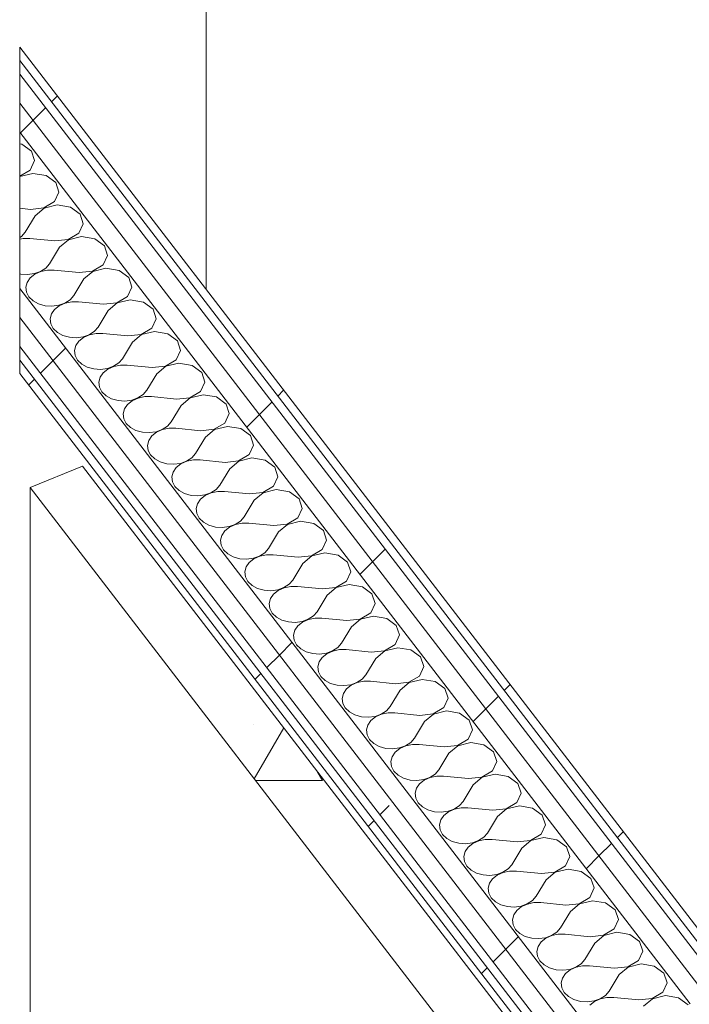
# Model space of a CAD drawing. Header units: millimetres. Extents: x -2220 to 52371, y -4077 to 6953.
# Tile 189 of 228: x 27601 to 28074, y -2483 to -1788. Entities that reach past the tile are written whole.
import ezdxf

# ---------------------------------------------------------------- set-up
doc = ezdxf.new("R2010")
doc.units = ezdxf.units.MM
doc.header["$MEASUREMENT"] = 0
doc.linetypes.add('Wipeout_Contour', pattern=[1000, 0, -1000])
for name, color, linetype in [('Nuevo_08_E_Envans secs', 7, 'Continuous'), ('Nuevo_12_FAÇ_Façana', 7, 'Continuous'), ('Nuevo_Puertas Archicad', 7, 'Continuous')]:
    doc.layers.add(name, color=color, linetype=linetype)
for name, color, linetype, lineweight in [('Nuevo_08_E_Envans secs_Pluma_Nº__47', 7, 'Continuous', 20), ('Nuevo_12_FAÇ_Façana_Pluma_Nº__1', 7, 'Continuous', 5), ('Nuevo_Puertas Archicad_Pluma_Nº__1', 7, 'Continuous', 5)]:
    doc.layers.add(name, color=color, linetype=linetype, lineweight=lineweight)
for name, color, linetype, lineweight, true_color in [('Nuevo_12_FAÇ_Façana_Pluma_Nº__102', 7, 'Continuous', 5, 0xcccccc), ('Nuevo_12_FAÇ_Façana_Pluma_Nº__171', 171, 'Continuous', 13, 0xaaaaff), ('Nuevo_12_FAÇ_Façana_Pluma_Nº__177', 7, 'Continuous', 15, 0xf7e046)]:
    doc.layers.add(name, color=color, linetype=linetype, lineweight=lineweight, true_color=true_color)
pattern_1 = [(45, (42615.74, 4689.65), (-183.8478, 183.8478), [195, -65]), (45, (42615.74, 4873.5), (-183.8478, 183.8478), [195, -65])]

# ---------------------------------------------------------------- blocks, each defined once
blk = doc.blocks.new('*X271', base_point=(42615.74, 4689.65))
at = {"layer": 'Nuevo_12_FAÇ_Façana_Pluma_Nº__102', "color": 254, "linetype": 'Continuous', "lineweight": 5, "true_color": 0xcccccc}
for p, q in [((27602.41, -1875.4), (27600.99, -1875.16)), ((27609.24, -1880.34), (27602.41, -1875.4)), ((27611.45, -1887.14), (27609.24, -1880.34)), ((27608.38, -1893.76), (27611.45, -1887.14)), ((27600.99, -1898.21), (27608.38, -1893.76)), ((27610.2, -1896.12), (27601.02, -1898.32)), ((27619.6, -1897.73), (27610.2, -1896.12)), ((27626.43, -1902.67), (27619.6, -1897.73)), ((27601.02, -1898.32), (27600.99, -1898.35)), ((27628.64, -1909.47), (27626.43, -1902.67)), ((27625.57, -1916.09), (27628.64, -1909.47)), ((27618.14, -1920.56), (27625.57, -1916.09)), ((27627.38, -1918.45), (27618.21, -1920.65)), ((27636.79, -1920.06), (27627.38, -1918.45)), ((27608.57, -1921.54), (27600.99, -1920.79)), ((27608.57, -1921.54), (27618.14, -1920.56)), ((27618.21, -1920.65), (27612.01, -1926.01)), ((27643.62, -1925), (27636.79, -1920.06)), ((27645.83, -1931.8), (27643.62, -1925)), ((27612.01, -1926.01), (27604.8, -1937.68)), ((27642.76, -1938.42), (27645.83, -1931.8)), ((27602.21, -1940.67), (27604.8, -1937.68)), ((27635.33, -1942.89), (27642.76, -1938.42)), ((27600.99, -1941.46), (27602.21, -1940.67)), ((27603.36, -1942.15), (27600.99, -1942.64)), ((27608.24, -1942.14), (27603.36, -1942.15)), ((27625.76, -1943.87), (27608.24, -1942.14)), ((27625.76, -1943.87), (27635.33, -1942.89)), ((27635.4, -1942.98), (27629.2, -1948.34)), ((27644.57, -1940.78), (27635.4, -1942.98)), ((27653.98, -1942.39), (27644.57, -1940.78)), ((27660.81, -1947.33), (27653.98, -1942.39)), ((27629.2, -1948.34), (27621.99, -1960)), ((27663.02, -1954.13), (27660.81, -1947.33)), ((27619.4, -1962.99), (27621.99, -1960)), ((27659.95, -1960.75), (27663.02, -1954.13)), ((27600.99, -1967.02), (27601.75, -1967.23)), ((27601.75, -1967.23), (27606.61, -1967.56)), ((27606.61, -1967.56), (27611.41, -1966.92)), ((27611.71, -1967.31), (27608.42, -1969.92)), ((27611.41, -1966.92), (27615.78, -1965.36)), ((27615.85, -1965.45), (27611.71, -1967.31)), ((27615.78, -1965.36), (27619.4, -1962.99)), ((27620.54, -1964.48), (27615.85, -1965.45)), ((27625.42, -1964.47), (27620.54, -1964.48)), ((27642.95, -1966.2), (27625.42, -1964.47)), ((27642.95, -1966.2), (27652.52, -1965.22)), ((27652.59, -1965.31), (27646.39, -1970.67)), ((27652.52, -1965.22), (27659.95, -1960.75)), ((27661.76, -1963.11), (27652.59, -1965.31)), ((27671.17, -1964.72), (27661.76, -1963.11)), ((27677.99, -1969.66), (27671.17, -1964.72)), ((27606.25, -1973.08), (27605.36, -1976.54)), ((27608.42, -1969.92), (27606.25, -1973.08)), ((27646.39, -1970.67), (27639.18, -1982.33)), ((27680.2, -1976.46), (27677.99, -1969.66)), ((27605.36, -1976.54), (27605.81, -1980.05)), ((27605.81, -1980.05), (27607.57, -1983.34)), ((27677.14, -1983.08), (27680.2, -1976.46)), ((27607.57, -1983.34), (27610.5, -1986.15)), ((27610.5, -1986.15), (27614.39, -1988.28)), ((27614.39, -1988.28), (27618.94, -1989.56)), ((27628.6, -1989.25), (27632.97, -1987.69)), ((27633.04, -1987.78), (27628.9, -1989.64)), ((27632.97, -1987.69), (27636.59, -1985.32)), ((27637.73, -1986.81), (27633.04, -1987.78)), ((27636.59, -1985.32), (27639.18, -1982.33)), ((27642.61, -1986.8), (27637.73, -1986.81)), ((27660.14, -1988.53), (27642.61, -1986.8)), ((27660.14, -1988.53), (27669.71, -1987.55)), ((27669.78, -1987.64), (27663.57, -1992.99)), ((27669.71, -1987.55), (27677.14, -1983.08)), ((27678.95, -1985.44), (27669.78, -1987.64)), ((27688.36, -1987.05), (27678.95, -1985.44)), ((27695.18, -1991.99), (27688.36, -1987.05)), ((27618.94, -1989.56), (27623.8, -1989.89)), ((27625.61, -1992.25), (27623.44, -1995.41)), ((27623.8, -1989.89), (27628.6, -1989.25)), ((27628.9, -1989.64), (27625.61, -1992.25)), ((27663.57, -1992.99), (27656.36, -2004.66)), ((27697.39, -1998.79), (27695.18, -1991.99)), ((27623.44, -1995.41), (27622.55, -1998.87)), ((27622.55, -1998.87), (27623, -2002.38)), ((27694.33, -2005.41), (27697.39, -1998.79)), ((27623, -2002.38), (27624.76, -2005.67)), ((27624.76, -2005.67), (27627.69, -2008.48)), ((27627.69, -2008.48), (27631.58, -2010.61)), ((27650.16, -2010.02), (27653.78, -2007.65)), ((27654.92, -2009.14), (27650.23, -2010.11)), ((27653.78, -2007.65), (27656.36, -2004.66)), ((27659.8, -2009.13), (27654.92, -2009.14)), ((27677.33, -2010.86), (27659.8, -2009.13)), ((27686.9, -2009.88), (27694.33, -2005.41)), ((27696.14, -2007.77), (27686.97, -2009.97)), ((27705.55, -2009.38), (27696.14, -2007.77)), ((27631.58, -2010.61), (27636.13, -2011.89)), ((27636.13, -2011.89), (27640.99, -2012.22)), ((27642.8, -2014.58), (27640.63, -2017.73)), ((27640.99, -2012.22), (27645.79, -2011.58)), ((27646.09, -2011.97), (27642.8, -2014.58)), ((27645.79, -2011.58), (27650.16, -2010.02)), ((27650.23, -2010.11), (27646.09, -2011.97)), ((27680.76, -2015.32), (27673.55, -2026.99)), ((27677.33, -2010.86), (27686.9, -2009.88)), ((27686.97, -2009.97), (27680.76, -2015.32)), ((27712.37, -2014.32), (27705.55, -2009.38)), ((27714.58, -2021.11), (27712.37, -2014.32)), ((27640.63, -2017.73), (27639.73, -2021.2)), ((27639.73, -2021.2), (27640.18, -2024.71)), ((27711.51, -2027.74), (27714.58, -2021.11)), ((27640.18, -2024.71), (27641.94, -2028)), ((27641.94, -2028), (27644.88, -2030.81)), ((27667.35, -2032.35), (27670.97, -2029.98)), ((27670.97, -2029.98), (27673.55, -2026.99)), ((27704.09, -2032.21), (27711.51, -2027.74)), ((27644.88, -2030.81), (27648.77, -2032.94)), ((27648.77, -2032.94), (27653.32, -2034.22)), ((27653.32, -2034.22), (27658.18, -2034.55)), ((27659.99, -2036.91), (27657.82, -2040.06)), ((27658.18, -2034.55), (27662.98, -2033.91)), ((27663.28, -2034.3), (27659.99, -2036.91)), ((27662.98, -2033.91), (27667.35, -2032.35)), ((27667.42, -2032.44), (27663.28, -2034.3)), ((27672.11, -2031.47), (27667.42, -2032.44)), ((27676.99, -2031.46), (27672.11, -2031.47)), ((27694.51, -2033.19), (27676.99, -2031.46)), ((27694.51, -2033.19), (27704.09, -2032.21)), ((27704.16, -2032.3), (27697.95, -2037.65)), ((27713.33, -2030.09), (27704.16, -2032.3)), ((27722.73, -2031.7), (27713.33, -2030.09)), ((27729.56, -2036.65), (27722.73, -2031.7)), ((27731.77, -2043.44), (27729.56, -2036.65)), ((27657.82, -2040.06), (27656.92, -2043.53)), ((27656.92, -2043.53), (27657.37, -2047.04)), ((27697.95, -2037.65), (27690.74, -2049.32)), ((27728.7, -2050.07), (27731.77, -2043.44)), ((27657.37, -2047.04), (27659.13, -2050.33)), ((27659.13, -2050.33), (27662.07, -2053.14)), ((27688.16, -2052.31), (27690.74, -2049.32)), ((27721.27, -2054.53), (27728.7, -2050.07)), ((27662.07, -2053.14), (27665.96, -2055.27)), ((27665.96, -2055.27), (27670.51, -2056.55)), ((27670.51, -2056.55), (27675.37, -2056.88)), ((27675.37, -2056.88), (27680.16, -2056.24)), ((27680.46, -2056.63), (27677.18, -2059.23)), ((27680.16, -2056.24), (27684.54, -2054.68)), ((27684.61, -2054.77), (27680.46, -2056.63)), ((27684.54, -2054.68), (27688.16, -2052.31)), ((27689.3, -2053.79), (27684.61, -2054.77)), ((27694.18, -2053.79), (27689.3, -2053.79)), ((27711.7, -2055.52), (27694.18, -2053.79)), ((27711.7, -2055.52), (27721.27, -2054.53)), ((27721.34, -2054.62), (27715.14, -2059.98)), ((27730.52, -2052.42), (27721.34, -2054.62)), ((27739.92, -2054.03), (27730.52, -2052.42)), ((27746.75, -2058.98), (27739.92, -2054.03)), ((27675.01, -2062.39), (27674.11, -2065.86)), ((27677.18, -2059.23), (27675.01, -2062.39)), ((27715.14, -2059.98), (27707.93, -2071.65)), ((27748.96, -2065.77), (27746.75, -2058.98)), ((27674.11, -2065.86), (27674.56, -2069.37)), ((27674.56, -2069.37), (27676.32, -2072.65)), ((27705.35, -2074.64), (27707.93, -2071.65)), ((27745.89, -2072.39), (27748.96, -2065.77)), ((27676.32, -2072.65), (27679.26, -2075.47)), ((27679.26, -2075.47), (27683.15, -2077.6)), ((27683.15, -2077.6), (27687.7, -2078.87)), ((27692.55, -2079.21), (27697.35, -2078.57)), ((27697.35, -2078.57), (27701.73, -2077)), ((27701.8, -2077.09), (27697.65, -2078.96)), ((27701.73, -2077), (27705.35, -2074.64)), ((27706.49, -2076.12), (27701.8, -2077.09)), ((27711.37, -2076.11), (27706.49, -2076.12)), ((27728.89, -2077.84), (27711.37, -2076.11)), ((27728.89, -2077.84), (27738.46, -2076.86)), ((27738.53, -2076.95), (27732.33, -2082.31)), ((27738.46, -2076.86), (27745.89, -2072.39)), ((27747.71, -2074.75), (27738.53, -2076.95)), ((27757.11, -2076.36), (27747.71, -2074.75)), ((27763.94, -2081.3), (27757.11, -2076.36)), ((27687.7, -2078.87), (27692.55, -2079.21)), ((27692.2, -2084.72), (27691.3, -2088.19)), ((27694.37, -2081.56), (27692.2, -2084.72)), ((27697.65, -2078.96), (27694.37, -2081.56)), ((27732.33, -2082.31), (27725.12, -2093.98)), ((27766.15, -2088.1), (27763.94, -2081.3)), ((27691.3, -2088.19), (27691.75, -2091.7)), ((27691.75, -2091.7), (27693.51, -2094.98)), ((27763.08, -2094.72), (27766.15, -2088.1)), ((27693.51, -2094.98), (27696.45, -2097.8)), ((27696.45, -2097.8), (27700.34, -2099.92)), ((27714.54, -2100.9), (27718.92, -2099.33)), ((27718.99, -2099.42), (27714.84, -2101.28)), ((27718.92, -2099.33), (27722.54, -2096.97)), ((27723.68, -2098.45), (27718.99, -2099.42)), ((27722.54, -2096.97), (27725.12, -2093.98)), ((27728.56, -2098.44), (27723.68, -2098.45)), ((27746.08, -2100.17), (27728.56, -2098.44)), ((27746.08, -2100.17), (27755.65, -2099.19)), ((27755.72, -2099.28), (27749.52, -2104.64)), ((27755.65, -2099.19), (27763.08, -2094.72)), ((27764.9, -2097.08), (27755.72, -2099.28)), ((27774.3, -2098.69), (27764.9, -2097.08)), ((27781.13, -2103.63), (27774.3, -2098.69)), ((27700.34, -2099.92), (27704.89, -2101.2)), ((27704.89, -2101.2), (27709.74, -2101.54)), ((27711.56, -2103.89), (27709.39, -2107.05)), ((27709.74, -2101.54), (27714.54, -2100.9)), ((27714.84, -2101.28), (27711.56, -2103.89)), ((27749.52, -2104.64), (27742.31, -2116.31)), ((27783.34, -2110.43), (27781.13, -2103.63)), ((27709.39, -2107.05), (27708.49, -2110.51)), ((27708.49, -2110.51), (27708.94, -2114.02)), ((27780.27, -2117.05), (27783.34, -2110.43)), ((27708.94, -2114.02), (27710.7, -2117.31)), ((27710.7, -2117.31), (27713.64, -2120.13)), ((27713.64, -2120.13), (27717.53, -2122.25)), ((27736.11, -2121.66), (27739.72, -2119.3)), ((27739.72, -2119.3), (27742.31, -2116.31)), ((27772.84, -2121.52), (27780.27, -2117.05)), ((27782.08, -2119.41), (27772.91, -2121.61)), ((27791.49, -2121.02), (27782.08, -2119.41)), ((27717.53, -2122.25), (27722.07, -2123.53)), ((27722.07, -2123.53), (27726.93, -2123.86)), ((27728.75, -2126.22), (27726.57, -2129.38)), ((27726.93, -2123.86), (27731.73, -2123.22)), ((27732.03, -2123.61), (27728.75, -2126.22)), ((27731.73, -2123.22), (27736.11, -2121.66)), ((27736.18, -2121.75), (27732.03, -2123.61)), ((27740.87, -2120.78), (27736.18, -2121.75)), ((27745.75, -2120.77), (27740.87, -2120.78)), ((27763.27, -2122.5), (27745.75, -2120.77)), ((27766.71, -2126.97), (27759.5, -2138.63)), ((27763.27, -2122.5), (27772.84, -2121.52)), ((27772.91, -2121.61), (27766.71, -2126.97)), ((27798.32, -2125.96), (27791.49, -2121.02)), ((27800.53, -2132.76), (27798.32, -2125.96)), ((27726.57, -2129.38), (27725.68, -2132.84)), ((27725.68, -2132.84), (27726.13, -2136.35)), ((27797.46, -2139.38), (27800.53, -2132.76)), ((27726.13, -2136.35), (27727.89, -2139.64)), ((27727.89, -2139.64), (27730.83, -2142.45)), ((27756.91, -2141.62), (27759.5, -2138.63)), ((27790.03, -2143.85), (27797.46, -2139.38)), ((27730.83, -2142.45), (27734.72, -2144.58)), ((27734.72, -2144.58), (27739.26, -2145.86)), ((27739.26, -2145.86), (27744.12, -2146.19)), ((27744.12, -2146.19), (27748.92, -2145.55)), ((27749.22, -2145.94), (27745.94, -2148.55)), ((27748.92, -2145.55), (27753.3, -2143.99)), ((27753.36, -2144.08), (27749.22, -2145.94)), ((27753.3, -2143.99), (27756.91, -2141.62)), ((27758.06, -2143.11), (27753.36, -2144.08)), ((27762.94, -2143.1), (27758.06, -2143.11)), ((27780.46, -2144.83), (27762.94, -2143.1)), ((27780.46, -2144.83), (27790.03, -2143.85)), ((27790.1, -2143.94), (27783.9, -2149.3)), ((27799.27, -2141.74), (27790.1, -2143.94)), ((27808.68, -2143.35), (27799.27, -2141.74)), ((27815.51, -2148.29), (27808.68, -2143.35)), ((27743.76, -2151.71), (27742.87, -2155.17)), ((27745.94, -2148.55), (27743.76, -2151.71)), ((27783.9, -2149.3), (27776.69, -2160.96)), ((27814.65, -2161.71), (27817.72, -2155.09)), ((27817.72, -2155.09), (27815.51, -2148.29)), ((27742.87, -2155.17), (27743.32, -2158.68)), ((27743.32, -2158.68), (27745.08, -2161.97)), ((27745.08, -2161.97), (27748.01, -2164.78)), ((27774.1, -2163.95), (27776.69, -2160.96)), ((27807.22, -2166.18), (27814.65, -2161.71)), ((27748.01, -2164.78), (27751.9, -2166.91)), ((27751.9, -2166.91), (27756.45, -2168.19)), ((27756.45, -2168.19), (27761.31, -2168.52)), ((27761.31, -2168.52), (27766.11, -2167.88)), ((27766.41, -2168.27), (27763.12, -2170.88)), ((27766.11, -2167.88), (27770.48, -2166.32)), ((27770.55, -2166.41), (27766.41, -2168.27)), ((27770.48, -2166.32), (27774.1, -2163.95)), ((27775.24, -2165.44), (27770.55, -2166.41)), ((27780.12, -2165.43), (27775.24, -2165.44)), ((27797.65, -2167.16), (27780.12, -2165.43)), ((27797.65, -2167.16), (27807.22, -2166.18)), ((27807.29, -2166.27), (27801.09, -2171.63)), ((27816.46, -2164.07), (27807.29, -2166.27)), ((27825.87, -2165.68), (27816.46, -2164.07)), ((27832.69, -2170.62), (27825.87, -2165.68)), ((27760.95, -2174.04), (27760.06, -2177.5)), ((27763.12, -2170.88), (27760.95, -2174.04)), ((27801.09, -2171.63), (27793.88, -2183.29)), ((27834.9, -2177.42), (27832.69, -2170.62)), ((27760.06, -2177.5), (27760.51, -2181.01)), ((27760.51, -2181.01), (27762.27, -2184.3)), ((27831.84, -2184.04), (27834.9, -2177.42)), ((27762.27, -2184.3), (27765.2, -2187.11)), ((27765.2, -2187.11), (27769.09, -2189.24)), ((27769.09, -2189.24), (27773.64, -2190.52)), ((27783.3, -2190.21), (27787.67, -2188.65)), ((27787.74, -2188.74), (27783.6, -2190.6)), ((27787.67, -2188.65), (27791.29, -2186.28)), ((27792.43, -2187.77), (27787.74, -2188.74)), ((27791.29, -2186.28), (27793.88, -2183.29)), ((27797.31, -2187.76), (27792.43, -2187.77)), ((27814.84, -2189.49), (27797.31, -2187.76)), ((27814.84, -2189.49), (27824.41, -2188.51)), ((27824.48, -2188.6), (27818.27, -2193.95)), ((27824.41, -2188.51), (27831.84, -2184.04)), ((27833.65, -2186.4), (27824.48, -2188.6)), ((27843.06, -2188.01), (27833.65, -2186.4)), ((27849.88, -2192.95), (27843.06, -2188.01)), ((27773.64, -2190.52), (27778.5, -2190.85)), ((27778.14, -2196.36), (27777.25, -2199.83)), ((27780.31, -2193.21), (27778.14, -2196.36)), ((27778.5, -2190.85), (27783.3, -2190.21)), ((27783.6, -2190.6), (27780.31, -2193.21)), ((27818.27, -2193.95), (27811.06, -2205.62)), ((27852.09, -2199.75), (27849.88, -2192.95)), ((27777.25, -2199.83), (27777.7, -2203.34)), ((27777.7, -2203.34), (27779.46, -2206.63)), ((27849.03, -2206.37), (27852.09, -2199.75)), ((27779.46, -2206.63), (27782.39, -2209.44)), ((27782.39, -2209.44), (27786.28, -2211.57)), ((27804.86, -2210.98), (27808.48, -2208.61)), ((27809.62, -2210.1), (27804.93, -2211.07)), ((27808.48, -2208.61), (27811.06, -2205.62)), ((27814.5, -2210.09), (27809.62, -2210.1)), ((27832.03, -2211.82), (27814.5, -2210.09)), ((27841.6, -2210.84), (27849.03, -2206.37)), ((27850.84, -2208.72), (27841.67, -2210.93)), ((27860.25, -2210.34), (27850.84, -2208.72)), ((27867.07, -2215.28), (27860.25, -2210.34)), ((27786.28, -2211.57), (27790.83, -2212.85)), ((27790.83, -2212.85), (27795.69, -2213.18)), ((27797.5, -2215.54), (27795.33, -2218.69)), ((27795.69, -2213.18), (27800.49, -2212.54)), ((27800.79, -2212.93), (27797.5, -2215.54)), ((27800.49, -2212.54), (27804.86, -2210.98)), ((27804.93, -2211.07), (27800.79, -2212.93)), ((27835.46, -2216.28), (27828.25, -2227.95)), ((27832.03, -2211.82), (27841.6, -2210.84)), ((27841.67, -2210.93), (27835.46, -2216.28)), ((27869.28, -2222.07), (27867.07, -2215.28)), ((27795.33, -2218.69), (27794.43, -2222.16)), ((27794.43, -2222.16), (27794.88, -2225.67)), ((27866.21, -2228.7), (27869.28, -2222.07)), ((27794.88, -2225.67), (27796.64, -2228.96)), ((27796.64, -2228.96), (27799.58, -2231.77)), ((27822.05, -2233.31), (27825.67, -2230.94)), ((27825.67, -2230.94), (27828.25, -2227.95)), ((27858.79, -2233.17), (27866.21, -2228.7)), ((27868.03, -2231.05), (27858.85, -2233.26)), ((27877.43, -2232.66), (27868.03, -2231.05)), ((27799.58, -2231.77), (27803.47, -2233.9)), ((27803.47, -2233.9), (27808.02, -2235.18)), ((27808.02, -2235.18), (27812.88, -2235.51)), ((27814.69, -2237.87), (27812.52, -2241.02)), ((27812.88, -2235.51), (27817.68, -2234.87)), ((27817.98, -2235.26), (27814.69, -2237.87)), ((27817.68, -2234.87), (27822.05, -2233.31)), ((27822.12, -2233.4), (27817.98, -2235.26)), ((27826.81, -2232.42), (27822.12, -2233.4)), ((27831.69, -2232.42), (27826.81, -2232.42)), ((27849.21, -2234.15), (27831.69, -2232.42)), ((27849.21, -2234.15), (27858.79, -2233.17)), ((27858.85, -2233.26), (27852.65, -2238.61)), ((27884.26, -2237.61), (27877.43, -2232.66)), ((27886.47, -2244.4), (27884.26, -2237.61)), ((27812.52, -2241.02), (27811.62, -2244.49)), ((27811.62, -2244.49), (27812.07, -2248)), ((27852.65, -2238.61), (27845.44, -2250.28)), ((27883.4, -2251.03), (27886.47, -2244.4)), ((27812.07, -2248), (27813.83, -2251.28)), ((27813.83, -2251.28), (27816.77, -2254.1)), ((27842.86, -2253.27), (27845.44, -2250.28)), ((27875.97, -2255.49), (27883.4, -2251.03)), ((27816.77, -2254.1), (27820.66, -2256.23)), ((27820.66, -2256.23), (27825.21, -2257.51)), ((27825.21, -2257.51), (27830.07, -2257.84)), ((27830.07, -2257.84), (27834.86, -2257.2)), ((27835.16, -2257.59), (27831.88, -2260.19)), ((27834.86, -2257.2), (27839.24, -2255.64)), ((27839.31, -2255.73), (27835.16, -2257.59)), ((27839.24, -2255.64), (27842.86, -2253.27)), ((27844, -2254.75), (27839.31, -2255.73)), ((27848.88, -2254.74), (27844, -2254.75)), ((27866.4, -2256.47), (27848.88, -2254.74)), ((27866.4, -2256.47), (27875.97, -2255.49)), ((27876.04, -2255.58), (27869.84, -2260.94)), ((27885.22, -2253.38), (27876.04, -2255.58)), ((27894.62, -2254.99), (27885.22, -2253.38)), ((27901.45, -2259.94), (27894.62, -2254.99)), ((27829.71, -2263.35), (27828.81, -2266.82)), ((27831.88, -2260.19), (27829.71, -2263.35)), ((27869.84, -2260.94), (27862.63, -2272.61)), ((27903.66, -2266.73), (27901.45, -2259.94)), ((27828.81, -2266.82), (27829.26, -2270.33)), ((27829.26, -2270.33), (27831.02, -2273.61)), ((27860.05, -2275.6), (27862.63, -2272.61)), ((27893.16, -2277.82), (27900.59, -2273.35)), ((27900.59, -2273.35), (27903.66, -2266.73)), ((27831.02, -2273.61), (27833.96, -2276.43)), ((27833.96, -2276.43), (27837.85, -2278.56)), ((27837.85, -2278.56), (27842.4, -2279.83)), ((27842.4, -2279.83), (27847.25, -2280.17)), ((27847.25, -2280.17), (27852.05, -2279.53)), ((27852.35, -2279.92), (27849.07, -2282.52)), ((27852.05, -2279.53), (27856.43, -2277.96)), ((27856.5, -2278.05), (27852.35, -2279.92)), ((27856.43, -2277.96), (27860.05, -2275.6)), ((27861.19, -2277.08), (27856.5, -2278.05)), ((27866.07, -2277.07), (27861.19, -2277.08)), ((27883.59, -2278.8), (27866.07, -2277.07)), ((27883.59, -2278.8), (27893.16, -2277.82)), ((27893.23, -2277.91), (27887.03, -2283.27)), ((27902.41, -2275.71), (27893.23, -2277.91)), ((27911.81, -2277.32), (27902.41, -2275.71)), ((27918.64, -2282.26), (27911.81, -2277.32)), ((27846.9, -2285.68), (27846, -2289.15)), ((27849.07, -2282.52), (27846.9, -2285.68)), ((27887.03, -2283.27), (27879.82, -2294.94)), ((27920.85, -2289.06), (27918.64, -2282.26)), ((27846, -2289.15), (27846.45, -2292.66)), ((27846.45, -2292.66), (27848.21, -2295.94)), ((27917.78, -2295.68), (27920.85, -2289.06)), ((27848.21, -2295.94), (27851.15, -2298.76)), ((27851.15, -2298.76), (27855.04, -2300.88)), ((27855.04, -2300.88), (27859.59, -2302.16)), ((27869.24, -2301.86), (27873.62, -2300.29)), ((27873.69, -2300.38), (27869.54, -2302.24)), ((27873.62, -2300.29), (27877.23, -2297.93)), ((27878.38, -2299.41), (27873.69, -2300.38)), ((27877.23, -2297.93), (27879.82, -2294.94)), ((27883.26, -2299.4), (27878.38, -2299.41)), ((27900.78, -2301.13), (27883.26, -2299.4)), ((27900.78, -2301.13), (27910.35, -2300.15)), ((27910.42, -2300.24), (27904.22, -2305.6)), ((27910.35, -2300.15), (27917.78, -2295.68)), ((27919.6, -2298.04), (27910.42, -2300.24)), ((27929, -2299.65), (27919.6, -2298.04)), ((27935.83, -2304.59), (27929, -2299.65)), ((27859.59, -2302.16), (27864.44, -2302.49)), ((27864.09, -2308.01), (27863.19, -2311.47)), ((27866.26, -2304.85), (27864.09, -2308.01)), ((27864.44, -2302.49), (27869.24, -2301.86)), ((27869.54, -2302.24), (27866.26, -2304.85)), ((27904.22, -2305.6), (27897.01, -2317.27)), ((27938.04, -2311.39), (27935.83, -2304.59)), ((27863.19, -2311.47), (27863.64, -2314.98)), ((27863.64, -2314.98), (27865.4, -2318.27)), ((27934.97, -2318.01), (27938.04, -2311.39)), ((27865.4, -2318.27), (27868.34, -2321.09)), ((27868.34, -2321.09), (27872.23, -2323.21)), ((27890.81, -2322.62), (27894.42, -2320.26)), ((27895.57, -2321.74), (27890.88, -2322.71)), ((27894.42, -2320.26), (27897.01, -2317.27)), ((27900.45, -2321.73), (27895.57, -2321.74)), ((27917.97, -2323.46), (27900.45, -2321.73)), ((27927.54, -2322.48), (27934.97, -2318.01)), ((27936.78, -2320.37), (27927.61, -2322.57)), ((27946.19, -2321.98), (27936.78, -2320.37)), ((27953.02, -2326.92), (27946.19, -2321.98)), ((27872.23, -2323.21), (27876.77, -2324.49)), ((27876.77, -2324.49), (27881.63, -2324.82)), ((27883.45, -2327.18), (27881.27, -2330.34)), ((27881.63, -2324.82), (27886.43, -2324.18)), ((27886.73, -2324.57), (27883.45, -2327.18)), ((27886.43, -2324.18), (27890.81, -2322.62)), ((27890.88, -2322.71), (27886.73, -2324.57)), ((27921.41, -2327.93), (27914.2, -2339.59)), ((27917.97, -2323.46), (27927.54, -2322.48)), ((27927.61, -2322.57), (27921.41, -2327.93)), ((27955.23, -2333.72), (27953.02, -2326.92)), ((27881.27, -2330.34), (27880.38, -2333.8)), ((27880.38, -2333.8), (27880.83, -2337.31)), ((27952.16, -2340.34), (27955.23, -2333.72)), ((27880.83, -2337.31), (27882.59, -2340.6)), ((27882.59, -2340.6), (27885.53, -2343.41)), ((27908, -2344.95), (27911.61, -2342.58)), ((27911.61, -2342.58), (27914.2, -2339.59)), ((27944.73, -2344.81), (27952.16, -2340.34)), ((27953.97, -2342.7), (27944.8, -2344.9)), ((27963.38, -2344.31), (27953.97, -2342.7)), ((27885.53, -2343.41), (27889.42, -2345.54)), ((27889.42, -2345.54), (27893.96, -2346.82)), ((27893.96, -2346.82), (27898.82, -2347.15)), ((27900.64, -2349.51), (27898.46, -2352.67)), ((27898.82, -2347.15), (27903.62, -2346.51)), ((27903.92, -2346.9), (27900.64, -2349.51)), ((27903.62, -2346.51), (27908, -2344.95)), ((27908.06, -2345.04), (27903.92, -2346.9)), ((27912.76, -2344.07), (27908.06, -2345.04)), ((27917.64, -2344.06), (27912.76, -2344.07)), ((27935.16, -2345.79), (27917.64, -2344.06)), ((27935.16, -2345.79), (27944.73, -2344.81)), ((27944.8, -2344.9), (27938.6, -2350.26)), ((27970.21, -2349.25), (27963.38, -2344.31)), ((27972.42, -2356.05), (27970.21, -2349.25)), ((27898.46, -2352.67), (27897.57, -2356.13)), ((27897.57, -2356.13), (27898.02, -2359.64)), ((27938.6, -2350.26), (27931.39, -2361.92)), ((27969.35, -2362.67), (27972.42, -2356.05)), ((27898.02, -2359.64), (27899.78, -2362.93)), ((27899.78, -2362.93), (27902.71, -2365.74)), ((27928.8, -2364.91), (27931.39, -2361.92)), ((27961.92, -2367.14), (27969.35, -2362.67)), ((27902.71, -2365.74), (27906.6, -2367.87)), ((27906.6, -2367.87), (27911.15, -2369.15)), ((27911.15, -2369.15), (27916.01, -2369.48)), ((27916.01, -2369.48), (27920.81, -2368.84)), ((27921.11, -2369.23), (27917.82, -2371.84)), ((27920.81, -2368.84), (27925.18, -2367.28)), ((27925.25, -2367.37), (27921.11, -2369.23)), ((27925.18, -2367.28), (27928.8, -2364.91)), ((27929.94, -2366.4), (27925.25, -2367.37)), ((27934.82, -2366.39), (27929.94, -2366.4)), ((27952.35, -2368.12), (27934.82, -2366.39)), ((27952.35, -2368.12), (27961.92, -2367.14)), ((27961.99, -2367.23), (27955.79, -2372.58)), ((27971.16, -2365.03), (27961.99, -2367.23)), ((27980.57, -2366.64), (27971.16, -2365.03)), ((27987.39, -2371.58), (27980.57, -2366.64)), ((27915.65, -2375), (27914.76, -2378.46)), ((27917.82, -2371.84), (27915.65, -2375)), ((27955.79, -2372.58), (27948.58, -2384.25)), ((27989.6, -2378.38), (27987.39, -2371.58)), ((27914.76, -2378.46), (27915.21, -2381.97)), ((27915.21, -2381.97), (27916.97, -2385.26)), ((27945.99, -2387.24), (27948.58, -2384.25)), ((27986.54, -2385), (27989.6, -2378.38)), ((27916.97, -2385.26), (27919.9, -2388.07)), ((27919.9, -2388.07), (27923.79, -2390.2)), ((27923.79, -2390.2), (27928.34, -2391.48)), ((27928.34, -2391.48), (27933.2, -2391.81)), ((27933.2, -2391.81), (27938, -2391.17)), ((27938, -2391.17), (27942.37, -2389.61)), ((27942.44, -2389.7), (27938.3, -2391.56)), ((27942.37, -2389.61), (27945.99, -2387.24)), ((27947.13, -2388.73), (27942.44, -2389.7)), ((27952.01, -2388.72), (27947.13, -2388.73)), ((27969.54, -2390.45), (27952.01, -2388.72)), ((27969.54, -2390.45), (27979.11, -2389.47)), ((27979.18, -2389.56), (27972.97, -2394.91)), ((27979.11, -2389.47), (27986.54, -2385)), ((27988.35, -2387.36), (27979.18, -2389.56)), ((27997.76, -2388.97), (27988.35, -2387.36)), ((28004.58, -2393.91), (27997.76, -2388.97)), ((27932.84, -2397.32), (27931.95, -2400.79)), ((27935.01, -2394.17), (27932.84, -2397.32)), ((27938.3, -2391.56), (27935.01, -2394.17)), ((27972.97, -2394.91), (27965.76, -2406.58)), ((28006.79, -2400.71), (28004.58, -2393.91)), ((27931.95, -2400.79), (27932.4, -2404.3)), ((27932.4, -2404.3), (27934.16, -2407.59)), ((28003.73, -2407.33), (28006.79, -2400.71)), ((27934.16, -2407.59), (27937.09, -2410.4)), ((27937.09, -2410.4), (27940.98, -2412.53)), ((27955.19, -2413.5), (27959.56, -2411.94)), ((27959.63, -2412.03), (27955.49, -2413.89)), ((27959.56, -2411.94), (27963.18, -2409.57)), ((27964.32, -2411.06), (27959.63, -2412.03)), ((27963.18, -2409.57), (27965.76, -2406.58)), ((27969.2, -2411.05), (27964.32, -2411.06)), ((27986.73, -2412.78), (27969.2, -2411.05)), ((27986.73, -2412.78), (27996.3, -2411.8)), ((27996.37, -2411.89), (27990.16, -2417.24)), ((27996.3, -2411.8), (28003.73, -2407.33)), ((28005.54, -2409.68), (27996.37, -2411.89)), ((28014.94, -2411.3), (28005.54, -2409.68)), ((28021.77, -2416.24), (28014.94, -2411.3)), ((27940.98, -2412.53), (27945.53, -2413.81)), ((27945.53, -2413.81), (27950.39, -2414.14)), ((27952.2, -2416.5), (27950.03, -2419.65)), ((27950.39, -2414.14), (27955.19, -2413.5)), ((27955.49, -2413.89), (27952.2, -2416.5)), ((27990.16, -2417.24), (27982.95, -2428.91)), ((28023.98, -2423.03), (28021.77, -2416.24)), ((27950.03, -2419.65), (27949.13, -2423.12)), ((27949.13, -2423.12), (27949.58, -2426.63)), ((28020.91, -2429.66), (28023.98, -2423.03)), ((27949.58, -2426.63), (27951.34, -2429.92)), ((27951.34, -2429.92), (27954.28, -2432.73)), ((27954.28, -2432.73), (27958.17, -2434.86)), ((27976.75, -2434.27), (27980.37, -2431.9)), ((27980.37, -2431.9), (27982.95, -2428.91)), ((28013.49, -2434.12), (28020.91, -2429.66)), ((28022.73, -2432.01), (28013.55, -2434.22)), ((28032.13, -2433.62), (28022.73, -2432.01)), ((27958.17, -2434.86), (27962.72, -2436.14)), ((27962.72, -2436.14), (27967.58, -2436.47)), ((27969.39, -2438.83), (27967.22, -2441.98)), ((27967.58, -2436.47), (27972.38, -2435.83)), ((27972.67, -2436.22), (27969.39, -2438.83)), ((27972.38, -2435.83), (27976.75, -2434.27)), ((27976.82, -2434.36), (27972.67, -2436.22)), ((27981.51, -2433.38), (27976.82, -2434.36)), ((27986.39, -2433.38), (27981.51, -2433.38)), ((28003.91, -2435.11), (27986.39, -2433.38)), ((28007.35, -2439.57), (28000.14, -2451.24)), ((28003.91, -2435.11), (28013.49, -2434.12)), ((28013.55, -2434.22), (28007.35, -2439.57)), ((28038.96, -2438.57), (28032.13, -2433.62)), ((28041.17, -2445.36), (28038.96, -2438.57)), ((27967.22, -2441.98), (27966.32, -2445.45)), ((27966.32, -2445.45), (27966.77, -2448.96)), ((28038.1, -2451.98), (28041.17, -2445.36)), ((27966.77, -2448.96), (27968.53, -2452.24)), ((27968.53, -2452.24), (27971.47, -2455.06)), ((27997.56, -2454.23), (28000.14, -2451.24)), ((28030.67, -2456.45), (28038.1, -2451.98)), ((27971.47, -2455.06), (27975.36, -2457.19)), ((27975.36, -2457.19), (27979.91, -2458.46)), ((27979.91, -2458.46), (27984.77, -2458.8)), ((27984.77, -2458.8), (27989.56, -2458.16)), ((27989.86, -2458.55), (27986.58, -2461.15)), ((27989.56, -2458.16), (27993.94, -2456.6)), ((27994.01, -2456.69), (27989.86, -2458.55)), ((27993.94, -2456.6), (27997.56, -2454.23)), ((27998.7, -2455.71), (27994.01, -2456.69)), ((28003.58, -2455.7), (27998.7, -2455.71)), ((28021.1, -2457.43), (28003.58, -2455.7)), ((28021.1, -2457.43), (28030.67, -2456.45)), ((28030.74, -2456.54), (28024.54, -2461.9)), ((28039.92, -2454.34), (28030.74, -2456.54)), ((28049.32, -2455.95), (28039.92, -2454.34)), ((28056.15, -2460.89), (28049.32, -2455.95)), ((28058.36, -2467.69), (28056.15, -2460.89)), ((27984.41, -2464.31), (27983.51, -2467.78)), ((27983.51, -2467.78), (27983.96, -2471.29)), ((27986.58, -2461.15), (27984.41, -2464.31)), ((28024.54, -2461.9), (28017.33, -2473.57)), ((28055.29, -2474.31), (28058.36, -2467.69)), ((27983.96, -2471.29), (27985.72, -2474.57)), ((27985.72, -2474.57), (27988.66, -2477.39)), ((28014.75, -2476.56), (28017.33, -2473.57)), ((28047.86, -2478.78), (28055.29, -2474.31)), ((27988.66, -2477.39), (27992.55, -2479.52)), ((27992.55, -2479.52), (27997.1, -2480.79)), ((27997.1, -2480.79), (28001.95, -2481.13)), ((28001.95, -2481.13), (28006.75, -2480.49)), ((28007.05, -2480.87), (28003.77, -2483.48)), ((28006.75, -2480.49), (28011.13, -2478.92)), ((28011.2, -2479.01), (28007.05, -2480.87)), ((28011.13, -2478.92), (28014.75, -2476.56)), ((28015.89, -2478.04), (28011.2, -2479.01)), ((28020.77, -2478.03), (28015.89, -2478.04)), ((28038.29, -2479.76), (28020.77, -2478.03)), ((28038.29, -2479.76), (28047.86, -2478.78)), ((28047.93, -2478.87), (28041.73, -2484.23)), ((28057.11, -2476.67), (28047.93, -2478.87)), ((28066.51, -2478.28), (28057.11, -2476.67)), ((28073.34, -2483.22), (28066.51, -2478.28))]:
    blk.add_line(p, q, dxfattribs=at)
blk = doc.blocks.new('Elem Sección_205_2', base_point=(42615.74, 4689.65))
at = {"layer": 'Nuevo_12_FAÇ_Façana', "lineweight": 0}
blk.add_blockref('*X271', (42615.74, 4689.65), dxfattribs=at)
at = {"color": 254, "linetype": 'Wipeout_Contour', "lineweight": 0, "ltscale": 139894.984096}
blk.add_wipeout([(27600.99, -1867), (28074.77, -2482.45), (28086.83, -2477.61), (28080.12, -2468.9), (27600.99, -1846.49)], dxfattribs=at).dxf.layer = 'Nuevo_12_FAÇ_Façana'
at = {"layer": 'Nuevo_12_FAÇ_Façana_Pluma_Nº__177', "linetype": 'Continuous', "lineweight": 15, "true_color": 0xf7e046}
h = blk.add_hatch(dxfattribs=at)
h.set_pattern_fill('Panellat_HPL_0002', color=53, style=0, pattern_type=2)
h.set_pattern_definition(pattern_1)
h.paths.add_polyline_path([(27600.99, -1867), (28074.77, -2482.45), (28086.83, -2477.61), (28080.12, -2468.9), (27600.99, -1846.49)])
at = {"color": 254, "linetype": 'Wipeout_Contour', "lineweight": 0, "ltscale": 112420.437942}
blk.add_wipeout([(27600.99, -1977.43), (27600.99, -1997.93), (28373.67, -3001.66), (28385.72, -2996.82)], dxfattribs=at).dxf.layer = 'Nuevo_12_FAÇ_Façana'
at = {"layer": 'Nuevo_12_FAÇ_Façana_Pluma_Nº__177', "linetype": 'Continuous', "lineweight": 15, "true_color": 0xf7e046}
h = blk.add_hatch(dxfattribs=at)
h.set_pattern_fill('Panellat_HPL_0002', color=53, style=0, pattern_type=2)
h.set_pattern_definition(pattern_1)
h.paths.add_polyline_path([(27600.99, -1977.43), (27600.99, -1997.93), (28373.67, -3001.66), (28385.72, -2996.82)])
at = {"color": 254, "linetype": 'Wipeout_Contour', "lineweight": 0, "ltscale": 112400.437447}
blk.add_wipeout([(27600.99, -1997.93), (27600.99, -2018.44), (28361.61, -3006.51), (28373.67, -3001.66)], dxfattribs=at).dxf.layer = 'Nuevo_12_FAÇ_Façana'
at = {"layer": 'Nuevo_12_FAÇ_Façana_Pluma_Nº__177', "linetype": 'Continuous', "lineweight": 15, "true_color": 0xf7e046}
h = blk.add_hatch(dxfattribs=at)
h.set_pattern_fill('Panellat_HPL_0002', color=53, style=0, pattern_type=2)
h.set_pattern_definition(pattern_1)
h.paths.add_polyline_path([(27600.99, -1997.93), (27600.99, -2018.44), (28361.61, -3006.51), (28373.67, -3001.66)])
at = {"color": 254, "linetype": 'Wipeout_Contour', "lineweight": 0, "ltscale": 111715.181776}
blk.add_wipeout([(27600.99, -1816.52), (28087.95, -2449.09), (28093.51, -2446.86), (27600.99, -1807.06)], dxfattribs=at).dxf.layer = 'Nuevo_12_FAÇ_Façana'
at = {"layer": 'Nuevo_12_FAÇ_Façana_Pluma_Nº__171', "linetype": 'Continuous', "lineweight": 13, "true_color": 0xaaaaff}
h = blk.add_hatch(dxfattribs=at)
h.set_pattern_fill('Panellat_HPL_0002', color=161, style=0, pattern_type=2)
h.set_pattern_definition(pattern_1)
h.paths.add_polyline_path([(27600.99, -1816.52), (28087.95, -2449.09), (28093.51, -2446.86), (27600.99, -1807.06)])
at = {"color": 254, "linetype": 'Wipeout_Contour', "lineweight": 0, "ltscale": 112376.62108}
blk.add_wipeout([(27600.99, -2037.37), (28350.48, -3010.98), (28356.04, -3008.74), (27600.99, -2027.91)], dxfattribs=at).dxf.layer = 'Nuevo_12_FAÇ_Façana'
at = {"layer": 'Nuevo_12_FAÇ_Façana_Pluma_Nº__171', "linetype": 'Continuous', "lineweight": 13, "true_color": 0xaaaaff}
h = blk.add_hatch(dxfattribs=at)
h.set_pattern_fill('Panellat_HPL_0002', color=161, style=0, pattern_type=2)
h.set_pattern_definition(pattern_1)
h.paths.add_polyline_path([(27600.99, -2037.37), (28350.48, -3010.98), (28356.04, -3008.74), (27600.99, -2027.91)])
at = {"color": 254, "linetype": 'Wipeout_Contour', "lineweight": 0, "ltscale": 111712.526669}
blk.add_wipeout([(27600.99, -1825.99), (27600.99, -1846.49), (28080.12, -2468.9), (28092.18, -2464.05)], dxfattribs=at).dxf.layer = 'Nuevo_12_FAÇ_Façana'
at = {"layer": 'Nuevo_12_FAÇ_Façana_Pluma_Nº__177', "linetype": 'Continuous', "lineweight": 15, "true_color": 0xf7e046}
h = blk.add_hatch(dxfattribs=at)
h.set_pattern_fill('Panellat_HPL_0002', color=53, style=0, pattern_type=2)
h.set_pattern_definition(pattern_1)
h.paths.add_polyline_path([(27600.99, -1825.99), (27600.99, -1846.49), (28080.12, -2468.9), (28092.18, -2464.05)])
at = {"layer": 'Nuevo_12_FAÇ_Façana_Pluma_Nº__1', "color": 7, "linetype": 'Continuous', "lineweight": 5}
for p, q in [((27600.99, -1807.06), (28090.42, -2442.84)), ((27600.99, -1816.52), (28087.95, -2449.09)), ((27600.99, -1825.99), (28085.48, -2455.35)), ((27600.99, -1846.49), (28080.12, -2468.9)), ((27600.99, -1867), (28074.77, -2482.45)), ((27600.99, -1977.43), (28385.72, -2996.82)), ((27600.99, -1997.93), (28373.67, -3001.66)), ((27600.99, -2018.44), (28361.61, -3006.51)), ((27600.99, -2027.91), (28356.04, -3008.74)), ((27600.99, -2037.37), (28350.48, -3010.98))]:
    blk.add_line(p, q, dxfattribs=at)
at = {"layer": 'Nuevo_12_FAÇ_Façana_Pluma_Nº__1', "color": 7, "linetype": 'Continuous', "lineweight": 5, "flags": 128}
blk.add_lwpolyline([(27600.99, -1807.06), (27600.99, -1816.52), (27600.99, -1825.99), (27600.99, -1846.49), (27600.99, -1867), (27600.99, -1977.43), (27600.99, -1997.93), (27600.99, -2018.44), (27600.99, -2027.91), (27600.99, -2037.37)], dxfattribs=at)
blk = doc.blocks.new('Elem Sección_206_2', base_point=(42615.74, 4689.65))
at = {"layer": 'Nuevo_Puertas Archicad', "linetype": 'Continuous', "lineweight": 0, "true_color": 0xffffff}
h = blk.add_hatch(dxfattribs=at)
h.set_pattern_fill('Hormigón_en_Masa_0002', style=0, pattern_type=2)
h.set_pattern_definition([(0, (42615.7, 4689.65), (0, 779.423), [48.75, -401.25]), (0, (42840.7, 5079.36), (0, 779.423), [48.75, -401.25]), (60, (42615.7, 4689.65), (-675, 389.71), [48.75, -401.25]), (60, (43065.7, 4689.65), (-675, 389.71), [48.75, -401.25]), (120, (42664.5, 4689.65), (675, 389.71), [48.75, -401.25]), (120, (43114.5, 4689.65), (675, 389.71), [48.75, -401.25]), (0, (42615.74, 4764.65), (0, 150), [0, -150, 0, -225]), (45, (42690.74, 4764.65), (-106.066, 106.066), [0, -112.5, 0, -187.5])])
h.paths.add_polyline_path([(28691.2, -3524.57), (28728.3, -3509.67), (27645.4, -2102.95), (27608.3, -2117.86)])
at = {"layer": 'Nuevo_Puertas Archicad_Pluma_Nº__1', "color": 7, "linetype": 'Continuous', "lineweight": 5}
for p, q in [((27645.4, -2102.95), (27608.3, -2117.86)), ((27645.4, -2102.95), (28728.3, -3509.67)), ((27608.3, -2117.86), (27608.3, -3120.42)), ((27608.3, -2117.86), (28691.2, -3524.57))]:
    blk.add_line(p, q, dxfattribs=at)
blk = doc.blocks.new('Elem Sección_277_2', base_point=(42615.74, 4689.65))
at = {"layer": 'Nuevo_08_E_Envans secs_Pluma_Nº__47', "color": 7, "linetype": 'Continuous', "lineweight": 20}
blk.add_line((27732.74, -1276.22), (27732.74, -1978.2), dxfattribs=at)

msp = doc.modelspace()

# ---------------------------------------------------------------- block references
at = {"layer": 'Nuevo_12_FAÇ_Façana', "lineweight": 0}
msp.add_blockref('Elem Sección_205_2', (42615.74, 4689.65), dxfattribs=at)

# ---------------------------------------------------------------- next in the draw order: block references
at = {"layer": 'Nuevo_08_E_Envans secs', "lineweight": 0}
msp.add_blockref('Elem Sección_277_2', (42615.74, 4689.65), dxfattribs=at)
at = {"layer": 'Nuevo_Puertas Archicad', "lineweight": 0}
msp.add_blockref('Elem Sección_206_2', (42615.74, 4689.65), dxfattribs=at)

doc.saveas('drawing.dxf')
